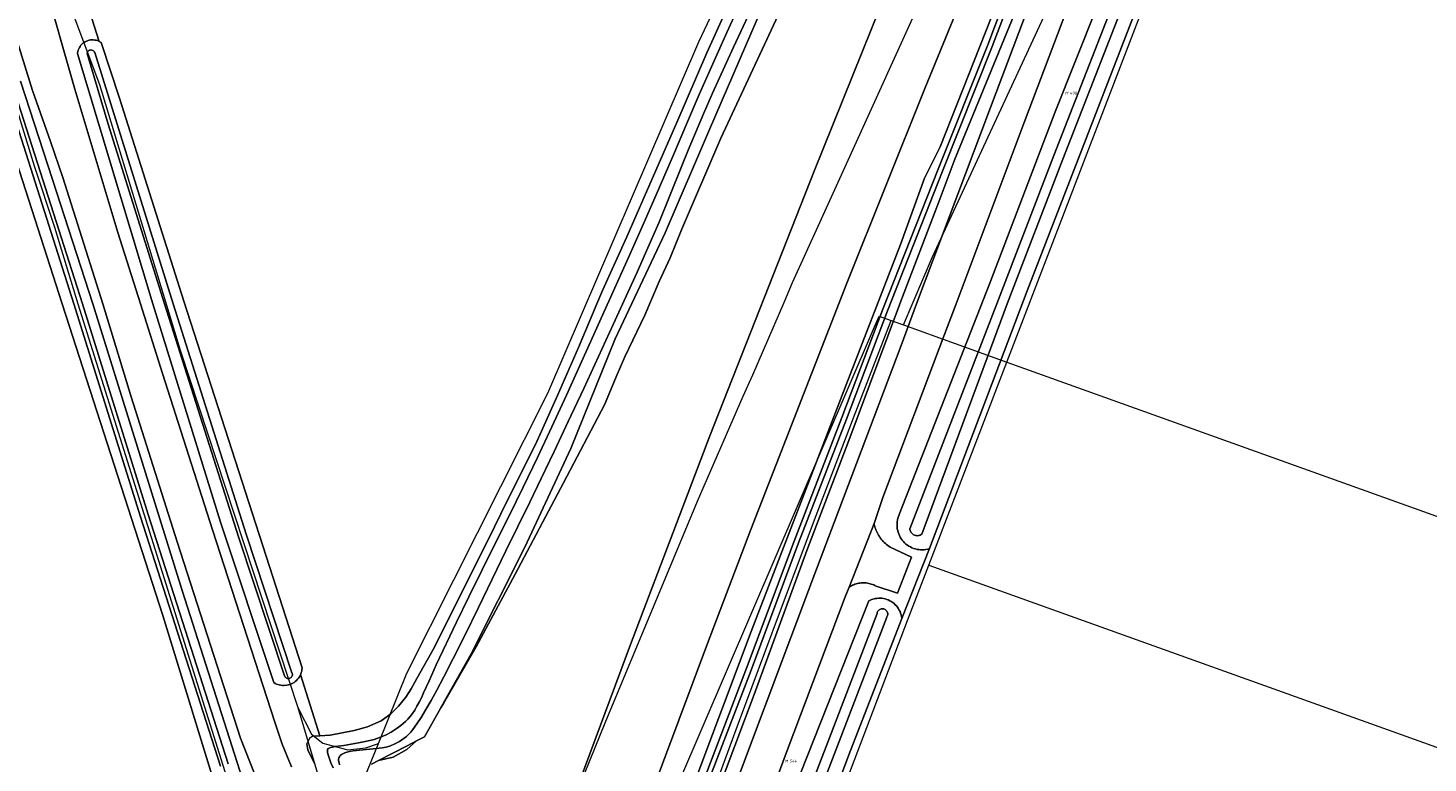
# Model space of a CAD drawing. Header units: metres. Extents: x 250001 to 257773, y 598992 to 609118.
# Tile 218 of 256: x 251445 to 251619, y 602943 to 603034. Entities that reach past the tile are written whole.
import ezdxf
from ezdxf.enums import TextEntityAlignment as Align
from ezdxf.lldxf.tags import DXFTag

# ---------------------------------------------------------------- set-up
doc = ezdxf.new("R2010")
doc.units = ezdxf.units.M
for name, color, linetype, lineweight in [('B-WE-GR-BOUWLAND-GV', 252, 'Continuous', 13), ('B-WE-GR-GRAS-GV', 252, 'Continuous', 13), ('B-WE-GR-GROENVOORZIENING-GV', 252, 'Continuous', 18), ('B-WE-KG-GRENS_PERCEEL-G', 150, 'KG-PERCEEL', 18), ('B-WE-KG-GRENS_PERCEEL-S', 150, 'Continuous', 25), ('B-WE-OG-WATER_SLOOT-GV', 252, 'Continuous', 18), ('B-WE-VH-VERHARDING_GESLOTEN-GV', 252, 'Continuous', 18), ('X-XX-AL-REFERENTIE-G', 7, 'Continuous', 18)]:
    doc.layers.add(name, color=color, linetype=linetype, lineweight=lineweight)
doc.styles.add('NLCS-ISO', font='NLCS-ISO.ttf')
doc.styles.get("Standard").update_dxf_attribs({"font": 'NLCS-ISO.ttf'})
tags = doc.linetypes.add('KG-PERCEEL', pattern='A,5.5,-2,["P",Standard,S=1.8,R=0,X=-0.5,Y=-0.9],-2,5.5,-2,[5,NLCS.SHX,S=0.75,R=0,X=0,Y=0],-2', length=19).pattern_tags.tags
tags[6] = DXFTag(74, 10)

# ---------------------------------------------------------------- blocks, each defined once
blk = doc.blocks.new('SKG-PERCEELNUMMER-SO')
at = {"style": 'NLCS-ISO', "oblique": 10, "flags": 1}
blk.add_attdef('GEMEENTECODE', text='', height=1.8, dxfattribs=at).set_placement((0, 2.55), align=Align.MIDDLE_CENTER)
at = {"style": 'NLCS-ISO', "oblique": 10}
blk.add_attdef('SECTIE', text='', height=1.8, dxfattribs=at).set_placement((-0.5, 0), align=Align.MIDDLE_RIGHT)
blk.add_attdef('PERCEELNUMMER', text='', height=1.8, dxfattribs=at).set_placement((0.5, 0), align=Align.MIDDLE_LEFT)
blk = doc.blocks.new('BS2021-132-Xref-KAD-20210617')
at = {"layer": 'B-WE-KG-GRENS_PERCEEL-G', "flags": 128}
for points in [[(251495.144, 602894.028), (251500.977, 602909.116), (251504.018, 602916.594), (251504.021, 602916.616), (251509.613, 602930.066), (251510.174, 602931.587), (251511.063, 602933.785), (251516.748, 602947.839), (251528.269, 602975.434), (251533.968, 602988.506), (251535.183, 602991.178), (251539.131, 603000.394), (251540.1, 603002.655), (251543.516, 603010.134), (251559.652, 603045.7), (251568.963, 603065.501), (251602.305, 603133.177), (251632.148, 603192.022), (251656.934, 603240.917), (251675.356, 603277.344), (251702.014, 603329.704), (251705.096, 603335.938), (251717.943, 603361.282), (251733.062, 603390.831), (251751, 603426.266), (251766.171, 603456.369), (251779.917, 603483.178), (251781.795, 603486.894)], [(251488.511, 602945.24), (251492.068, 602953.989), (251509.631, 602988.869), (251528.425, 603032.641), (251567.287, 603114.817), (251610.057, 603200.357), (251688.149, 603354.057), (251738.003, 603452.044), (251752.291, 603479.917)], [(251354.727, 603341.226), (251359.938, 603325.712), (251384.352, 603248.674), (251390.32, 603230.499), (251419.345, 603137.186), (251420.701, 603131.489), (251448.098, 603042.516), (251453.795, 603027.325), (251463.831, 602994.231), (251478.479, 602949.745)], [(251410.043, 603129.849), (251421.281, 603093.937), (251429.781, 603066.562), (251436.843, 603044.187), (251439.828, 603036), (251445.656, 603017.187), (251448.171, 603009.562), (251451.093, 603000), (251476.911, 602917.847)], [(251553.921, 602997.377), (251557.565, 603005.85), (251590.659, 603077.206), (251598.078, 603091.743)], [(251566.818, 602992.755), (251583.774, 603036.892), (251603.957, 603088.904)], [(251500.298, 602876.807), (251503.246, 602884.893), (251514.381, 602911.98), (251522.809, 602933.048), (251550.196, 602996.853), (251550.882, 602998.466), (251552.379, 602997.929)], [(251538.478, 602961.473), (251543.066, 602973.642), (251547.7, 602985.794), (251552.379, 602997.929)], [(251552.379, 602997.929), (251553.921, 602997.377)], [(251553.921, 602997.377), (251566.818, 602992.755)], [(251557.093, 602967.442), (251566.818, 602992.755)], [(251566.818, 602992.755), (251815.644, 602903.585)], [(251511.443, 602842.588), (251537.654, 602916.445), (251554.45, 602960.561), (251557.093, 602967.442)], [(251557.093, 602967.442), (251926.698, 602834.991), (251929.334, 602834.046)], [(251504.032, 602865.339), (251508.78, 602879.134), (251513.586, 602892.908), (251518.45, 602906.662), (251523.371, 602920.396), (251528.349, 602934.11), (251533.385, 602947.802), (251538.478, 602961.473)], [(251478.479, 602949.745), (251480.175, 602946.42), (251481.589, 602945.289), (251484.699, 602944.441), (251486.961, 602944.724), (251488.511, 602945.24)], [(251478.479, 602949.745), (251483.053, 602934.429), (251483.503, 602932.923)], [(251483.503, 602932.923), (251488.511, 602945.24)]]:
    blk.add_lwpolyline(points, dxfattribs=at)
at = {"layer": 'B-WE-KG-GRENS_PERCEEL-S', "xscale": 0.2, "yscale": 0.2, "zscale": 0.2}
for p, values in [((251574.544, 603026.239), {'PERCEELNUMMER': '498', 'SECTIE': 'M'}), ((251539.638, 602943.052), {'PERCEELNUMMER': '544', 'SECTIE': 'M'})]:
    blk.add_blockref('SKG-PERCEELNUMMER-SO', p, dxfattribs=at).add_auto_attribs(values)
blk = doc.blocks.new('BS2021-132-Xref-BGT-GRIJS-20210617-aangepast')
at = {"layer": 'B-WE-GR-BOUWLAND-GV', "flags": 128}
for points in [[(251447.506, 602824.216), (251459.224, 602858.093), (251471.865, 602896.915), (251475.395, 602908.843), (251476.399, 602914.721), (251475.968, 602916.212), (251473.83, 602921.824), (251473.673, 602921.878), (251473.495, 602921.956), (251473.324, 602922.048), (251473.162, 602922.154), (251473.008, 602922.273), (251472.865, 602922.404), (251472.777, 602922.497), (251470.803, 602930.72), (251468.939, 602937.57), (251461.684, 602961.172), (251449.124, 603000), (251440.398, 603026.975), (251437.492, 603035.961)], [(251451.353, 603040.161), (251453.727, 603032.696), (251453.836, 603032.641), (251453.985, 603032.55), (251456.256, 603025.621), (251464.275, 603000.323), (251474.521, 602968.591), (251479.021, 602954.687), (251479.018, 602954.638), (251478.999, 602954.447), (251478.964, 602954.258), (251478.913, 602954.073), (251478.848, 602953.893), (251478.815, 602953.822), (251481.235, 602946.214), (251482.527, 602946.305), (251485.482, 602946.856), (251487.168, 602947.317), (251488.88, 602948.054), (251490.063, 602948.962), (251491.035, 602949.911), (251491.956, 602951.006), (251492.598, 602952.046), (251493.288, 602953.332), (251495.497, 602957.253), (251498.094, 602962.436), (251502.203, 602970.619), (251504.555, 602975.475), (251508.097, 602982.494), (251510.848, 602988.59), (251513.454, 602994.586), (251515.745, 603000), (251516.452, 603001.67), (251519.461, 603008.351), (251522.905, 603016.231), (251525.675, 603022.608), (251529.415, 603031.258), (251534.117, 603041.64)]]:
    blk.add_lwpolyline(points, dxfattribs=at)
at = {"layer": 'B-WE-GR-GRAS-GV', "flags": 128}
for points in [[(251591.696, 603059.348), (251576.695, 603020.578), (251569.332, 603001.623), (251557.164, 602969.518), (251553.721, 602960.808), (251547.135, 602943.849), (251533.457, 602907.39), (251522.06, 602875.01), (251515.926, 602857.142), (251515.729, 602857.029), (251515.525, 602856.931), (251515.314, 602856.847), (251515.098, 602856.778), (251514.877, 602856.725), (251514.653, 602856.687), (251514.43, 602856.665), (251513.897, 602855.47), (251511.923, 602850.324)], [(251536.51, 603037.283), (251529.782, 603021.71), (251524.251, 603008.855), (251518.034, 602995.644), (251512.488, 602981.974), (251506.749, 602969.694), (251500.089, 602956.433), (251496.8, 602950.588), (251496.294, 602949.688), (251496.612, 602950.218), (251500.7, 602957.29), (251505.56, 602966.318), (251511.587, 602977.692), (251516.701, 602987.446), (251518.261, 602991.193), (251519.2, 602993.385), (251521.71, 602998.607), (251523.504, 603002.777), (251524.851, 603005.727), (251526.292, 603009.231), (251531.157, 603020.624), (251538.306, 603035.962)]]:
    blk.add_lwpolyline(points, dxfattribs=at)
blk.add_lwpolyline([(251493.28, 602945.57), (251492.029, 602944.927), (251488.551, 602943.139), (251490.371, 602943.531), (251492.06, 602944.518)], close=True, dxfattribs=at)
at = {"layer": 'B-WE-GR-GROENVOORZIENING-GV', "flags": 128}
for points in [[(251460.286, 602718.613), (251463.271, 602729.138), (251471.55, 602757.126), (251473.725, 602764.544), (251476.854, 602774.502), (251480.779, 602787.351), (251485.315, 602801.67), (251489.201, 602813.848), (251493.902, 602828.359), (251498.959, 602843.703), (251505.168, 602862.242), (251511.254, 602879.881), (251518.449, 602900.561), (251524.437, 602917.151), (251530.177, 602932.593), (251543.09, 602966.959), (251553.625, 602994.827), (251555.57, 603000), (251564.764, 603024.45), (251586.187, 603081.212), (251596.475, 603108.426), (251598.722, 603115.046), (251601.067, 603122.392), (251602.866, 603128.407)], [(251570.642, 603043.13), (251561.638, 603021.264), (251560.31, 603018.037), (251558.349, 603012.705), (251553.473, 603000), (251553.43, 602999.889), (251547.141, 602982.964), (251541.878, 602969.274), (251535.312, 602951.371), (251528.226, 602932.498), (251521.194, 602913.958), (251514.577, 602895.659), (251508.988, 602880.017), (251504.227, 602865.897), (251499.809, 602852.425)], [(251446.827, 603040.314), (251450.695, 603026.75), (251456.049, 603008.899), (251458.874, 603000), (251461.624, 602991.338), (251467.855, 602971.864), (251467.859, 602971.871), (251475.597, 602947.923), (251476.524, 602945.155), (251477.713, 602942.347)], [(251480.58, 602942.663), (251479.72, 602944.469), (251479.618, 602945.207), (251479.99, 602945.973), (251480.34, 602946.15), (251481.235, 602946.214), (251478.815, 602953.822), (251478.767, 602953.719), (251478.672, 602953.552), (251478.564, 602953.394), (251478.443, 602953.245), (251478.31, 602953.107), (251478.165, 602952.98), (251478.011, 602952.866), (251477.848, 602952.765), (251477.677, 602952.678), (251477.499, 602952.606), (251477.316, 602952.548), (251477.129, 602952.506), (251476.747, 602952.47), (251476.555, 602952.475), (251476.365, 602952.497), (251476.177, 602952.535), (251475.992, 602952.588), (251475.813, 602952.656), (251475.64, 602952.739), (251475.474, 602952.836), (251468.859, 602972.829), (251460.402, 603000), (251451.023, 603031.177), (251451.034, 603031.266), (251451.069, 603031.437), (251451.119, 603031.604), (251451.183, 603031.766), (251451.263, 603031.921), (251451.356, 603032.068), (251451.462, 603032.207), (251451.581, 603032.334), (251451.711, 603032.451), (251451.851, 603032.555), (251452, 603032.646), (251452.156, 603032.722), (251452.487, 603032.831), (251452.658, 603032.863), (251452.832, 603032.878), (251453.006, 603032.878), (251453.179, 603032.861), (251453.351, 603032.829), (251453.518, 603032.782), (251453.681, 603032.719), (251453.727, 603032.696), (251451.353, 603040.161)], [(251443.917, 603027.737), (251447.902, 603015.488), (251452.935, 603000), (251464.09, 602964.287), (251471.604, 602940.795)], [(251474.195, 602938.629), (251471.331, 602945.911), (251463.437, 602970.382), (251457.713, 602988.421), (251454.187, 603000), (251449.213, 603015.718), (251447.652, 603020.217), (251447.665, 603020.211), (251445.432, 603026.555), (251435.467, 603058.534)], [(251473.801, 602826.128), (251485.549, 602861.6), (251496.503, 602893.259), (251507.93, 602925.321), (251519.917, 602957.575), (251529.789, 602983.554), (251542.809, 603016.522), (251554.75, 603046.235)], [(251538.306, 603035.962), (251531.157, 603020.624), (251526.292, 603009.231), (251524.851, 603005.727), (251523.504, 603002.777), (251521.71, 602998.607), (251519.2, 602993.385), (251518.261, 602991.193), (251516.701, 602987.446), (251511.587, 602977.692), (251505.56, 602966.318), (251500.7, 602957.29), (251496.612, 602950.218), (251496.294, 602949.688), (251494.26, 602946.074), (251493.28, 602945.57), (251492.06, 602944.518), (251490.371, 602943.531), (251488.551, 602943.139), (251487.671, 602942.687)], [(251578.894, 603048.836), (251568.979, 603022.59), (251560.483, 603000), (251558.967, 602995.969), (251551.367, 602975.89), (251550.259, 602972.66), (251550.275, 602972.578), (251550.318, 602972.393), (251550.369, 602972.211), (251550.427, 602972.031), (251550.493, 602971.854), (251550.566, 602971.679), (251550.647, 602971.508), (251550.734, 602971.341), (251550.829, 602971.177), (251550.931, 602971.017), (251551.039, 602970.862), (251551.154, 602970.712), (251551.275, 602970.566), (251551.402, 602970.426), (251551.534, 602970.291), (251551.673, 602970.162), (251551.817, 602970.039), (251551.965, 602969.922), (251552.119, 602969.812), (251552.277, 602969.708), (251554.937, 602968.462), (251553.183, 602963.969), (251550.411, 602964.901), (251550.37, 602964.922), (251550.224, 602964.99), (251550.076, 602965.05), (251549.924, 602965.103), (251549.77, 602965.148), (251549.614, 602965.186), (251549.457, 602965.216), (251549.298, 602965.238), (251549.138, 602965.252), (251548.977, 602965.258), (251548.817, 602965.256), (251548.657, 602965.246), (251548.497, 602965.228), (251548.339, 602965.202), (251548.182, 602965.168), (251548.027, 602965.126), (251547.875, 602965.077), (251547.725, 602965.021), (251547.578, 602964.956), (251547.434, 602964.885), (251547.294, 602964.806), (251547.158, 602964.721), (251546.662, 602963.513), (251539.441, 602944.367), (251533.932, 602929.507)], [(251540.188, 602939.234), (251549.597, 602962.999), (251549.785, 602963.094), (251549.98, 602963.174), (251550.386, 602963.29), (251550.594, 602963.325), (251550.804, 602963.343), (251551.016, 602963.346), (251551.226, 602963.333), (251551.435, 602963.303), (251551.642, 602963.258), (251551.844, 602963.198), (251552.041, 602963.122), (251552.232, 602963.032), (251552.415, 602962.928), (251552.59, 602962.81), (251552.756, 602962.679), (251552.911, 602962.535), (251553.055, 602962.381), (251553.187, 602962.216), (251553.306, 602962.041), (251553.411, 602961.859), (251553.502, 602961.668), (251553.579, 602961.471), (251553.64, 602961.269), (251553.686, 602961.063), (251553.717, 602960.854), (251553.721, 602960.808), (251557.164, 602969.518), (251556.95, 602969.458), (251556.732, 602969.413), (251556.511, 602969.384), (251556.067, 602969.374), (251555.845, 602969.393), (251555.626, 602969.428), (251555.409, 602969.479), (251555.197, 602969.545), (251554.99, 602969.626), (251554.789, 602969.722), (251554.596, 602969.832), (251554.411, 602969.955), (251554.235, 602970.092), (251554.07, 602970.241), (251553.916, 602970.401), (251553.773, 602970.572), (251553.644, 602970.753), (251553.527, 602970.942), (251553.425, 602971.14), (251553.337, 602971.344), (251553.264, 602971.554), (251553.207, 602971.769), (251553.164, 602971.987), (251553.138, 602972.208), (251553.128, 602972.43), (251553.133, 602972.653), (251553.155, 602972.874), (251553.192, 602973.093), (251553.245, 602973.309), (251553.314, 602973.521), (251553.397, 602973.727), (251553.408, 602973.751), (251564.704, 603002.59), (251572.846, 603023.903), (251585.741, 603056.324)], [(251566.305, 603050.514), (251556.58, 603026.822), (251546.878, 603002.597), (251534.898, 602971.888), (251529.518, 602957.7), (251520.482, 602933.487), (251511.355, 602908.488), (251502.038, 602881.983), (251495.607, 602863.342), (251488.831, 602843.573)], [(251490.416, 602833.695), (251499.242, 602860.251), (251506.454, 602881.151), (251514.251, 602902.963), (251521.538, 602922.873), (251527.675, 602939.833), (251534.947, 602959.195), (251546.312, 602988.61), (251553.544, 603007.375), (251556.539, 603015.644), (251558.506, 603019.573), (251564.833, 603035.632)]]:
    blk.add_lwpolyline(points, dxfattribs=at)
at = {"layer": 'B-WE-OG-WATER_SLOOT-GV', "flags": 128}
for points in [[(251534.117, 603041.64), (251529.415, 603031.258), (251525.675, 603022.608), (251522.905, 603016.231), (251519.461, 603008.351), (251516.452, 603001.67), (251515.745, 603000), (251513.454, 602994.586), (251510.848, 602988.59), (251508.097, 602982.494), (251504.555, 602975.475), (251502.203, 602970.619), (251498.094, 602962.436), (251495.497, 602957.253), (251493.288, 602953.332), (251492.598, 602952.046), (251491.956, 602951.006), (251491.035, 602949.911), (251490.063, 602948.962), (251488.88, 602948.054), (251487.168, 602947.317), (251485.482, 602946.856), (251482.527, 602946.305), (251481.235, 602946.214), (251480.34, 602946.15), (251479.99, 602945.973), (251479.618, 602945.207), (251479.72, 602944.469), (251480.58, 602942.663)], [(251487.671, 602942.687), (251488.551, 602943.139), (251492.029, 602944.927), (251493.28, 602945.57), (251494.26, 602946.074), (251496.294, 602949.688), (251496.8, 602950.588), (251500.089, 602956.433), (251506.749, 602969.694), (251512.488, 602981.974), (251518.034, 602995.644), (251524.251, 603008.855), (251529.782, 603021.71), (251536.51, 603037.283)], [(251535.789, 603038.496), (251532.747, 603031.955), (251530.156, 603026.224), (251529.03, 603023.662), (251528.017, 603021.304), (251527.117, 603019.148), (251526.33, 603017.194), (251524.885, 603013.589), (251523.475, 603010.18), (251522.1, 603006.968), (251520.759, 603003.953), (251517.771, 602997.416), (251514.1, 602989.472), (251512.175, 602985.343), (251510.411, 602981.604), (251508.808, 602978.256), (251507.367, 602975.299), (251504.407, 602969.259), (251500.968, 602962.188), (251499.266, 602958.7), (251497.837, 602955.819), (251496.681, 602953.548), (251495.799, 602951.885), (251495.084, 602950.604), (251494.433, 602949.476), (251493.846, 602948.501), (251493.322, 602947.68), (251492.818, 602946.986), (251492.557, 602946.677), (251492.29, 602946.394), (251492.016, 602946.136), (251491.737, 602945.904), (251491.452, 602945.697), (251491.16, 602945.515), (251490.582, 602945.212), (251490.024, 602944.976), (251489.488, 602944.808), (251488.972, 602944.707), (251487.868, 602944.581), (251486.575, 602944.466), (251485.385, 602944.339), (251484.939, 602944.263), (251484.592, 602944.177), (251484.317, 602944.083), (251484.088, 602943.979), (251483.906, 602943.866), (251483.769, 602943.743), (251483.671, 602943.608), (251483.602, 602943.459), (251483.564, 602943.295), (251483.556, 602943.118), (251483.614, 602942.837), (251483.677, 602942.58)], [(251482.894, 602942.208), (251482.576, 602942.842), (251482.247, 602943.837), (251482.185, 602944.112), (251482.165, 602944.331), (251482.187, 602944.496), (251482.249, 602944.606), (251482.366, 602944.684), (251482.551, 602944.752), (251482.804, 602944.811), (251483.124, 602944.86), (251484.204, 602945.021), (251486.027, 602945.326), (251487.066, 602945.531), (251487.988, 602945.767), (251488.793, 602946.035), (251489.482, 602946.334), (251490.106, 602946.674), (251490.716, 602947.065), (251491.314, 602947.507), (251491.898, 602948), (251492.187, 602948.283), (251492.473, 602948.612), (251492.758, 602948.988), (251493.041, 602949.41), (251493.322, 602949.879), (251493.601, 602950.395), (251493.879, 602950.957), (251494.155, 602951.566), (251494.823, 602953.064), (251495.729, 602955.028), (251498.25, 602960.357), (251499.782, 602963.534), (251501.383, 602966.804), (251503.053, 602970.165), (251504.792, 602973.618), (251506.569, 602977.18), (251508.352, 602980.866), (251510.14, 602984.676), (251511.935, 602988.611), (251519.657, 603005.795), (251521.657, 603010.277), (251523.53, 603014.532), (251525.275, 603018.561), (251526.895, 603022.363), (251528.489, 603026.094), (251530.161, 603029.909), (251531.91, 603033.809), (251533.737, 603037.794)], [(251533.737, 603037.794), (251531.91, 603033.809), (251530.161, 603029.909), (251528.489, 603026.094), (251526.895, 603022.363), (251525.275, 603018.561), (251523.53, 603014.532), (251521.657, 603010.277), (251519.657, 603005.795), (251511.935, 602988.611), (251510.14, 602984.676), (251508.352, 602980.866), (251506.569, 602977.18), (251504.792, 602973.618), (251503.053, 602970.165), (251501.383, 602966.804), (251499.782, 602963.534), (251498.25, 602960.357), (251495.729, 602955.028), (251494.823, 602953.064), (251494.155, 602951.566), (251493.879, 602950.957), (251493.601, 602950.395), (251493.322, 602949.879), (251493.041, 602949.41), (251492.758, 602948.988), (251492.473, 602948.612), (251492.187, 602948.283), (251491.898, 602948), (251491.314, 602947.507), (251490.716, 602947.065), (251490.106, 602946.674), (251489.482, 602946.334), (251488.793, 602946.035), (251487.988, 602945.767), (251487.066, 602945.531), (251486.027, 602945.326), (251484.204, 602945.021), (251483.124, 602944.86), (251482.804, 602944.811), (251482.551, 602944.752), (251482.366, 602944.684), (251482.249, 602944.606), (251482.187, 602944.496), (251482.165, 602944.331), (251482.185, 602944.112), (251482.247, 602943.837), (251482.576, 602942.842), (251482.894, 602942.208)], [(251483.677, 602942.58), (251483.614, 602942.837), (251483.556, 602943.118), (251483.564, 602943.295), (251483.602, 602943.459), (251483.671, 602943.608), (251483.769, 602943.743), (251483.906, 602943.866), (251484.088, 602943.979), (251484.317, 602944.083), (251484.592, 602944.177), (251484.939, 602944.263), (251485.385, 602944.339), (251486.575, 602944.466), (251487.868, 602944.581), (251488.972, 602944.707), (251489.488, 602944.808), (251490.024, 602944.976), (251490.582, 602945.212), (251491.16, 602945.515), (251491.452, 602945.697), (251491.737, 602945.904), (251492.016, 602946.136), (251492.29, 602946.394), (251492.557, 602946.677), (251492.818, 602946.986), (251493.322, 602947.68), (251493.846, 602948.501), (251494.433, 602949.476), (251495.084, 602950.604), (251495.799, 602951.885), (251496.681, 602953.548), (251497.837, 602955.819), (251499.266, 602958.7), (251500.968, 602962.188), (251504.407, 602969.259), (251507.367, 602975.299), (251508.808, 602978.256), (251510.411, 602981.604), (251512.175, 602985.343), (251514.1, 602989.472), (251517.771, 602997.416), (251520.759, 603003.953), (251522.1, 603006.968), (251523.475, 603010.18), (251524.885, 603013.589), (251526.33, 603017.194), (251527.117, 603019.148), (251528.017, 603021.304), (251529.03, 603023.662), (251530.156, 603026.224), (251532.747, 603031.955), (251535.789, 603038.496)], [(251585.741, 603056.324), (251572.846, 603023.903), (251564.704, 603002.59), (251553.408, 602973.751), (251553.397, 602973.727), (251553.314, 602973.521), (251553.245, 602973.309), (251553.192, 602973.093), (251553.155, 602972.874), (251553.133, 602972.653), (251553.128, 602972.43), (251553.138, 602972.208), (251553.164, 602971.987), (251553.207, 602971.769), (251553.264, 602971.554), (251553.337, 602971.344), (251553.425, 602971.14), (251553.527, 602970.942), (251553.644, 602970.753), (251553.773, 602970.572), (251553.916, 602970.401), (251554.07, 602970.241), (251554.235, 602970.092), (251554.411, 602969.955), (251554.596, 602969.832), (251554.789, 602969.722), (251554.99, 602969.626), (251555.197, 602969.545), (251555.409, 602969.479), (251555.626, 602969.428), (251555.845, 602969.393), (251556.067, 602969.374), (251556.511, 602969.384), (251556.732, 602969.413), (251556.95, 602969.458), (251557.164, 602969.518), (251569.332, 603001.623), (251576.695, 603020.578), (251591.696, 603059.348)], [(251582.962, 603041.56), (251573.772, 603018.032), (251566.833, 603000), (251556.219, 602971.34), (251556.12, 602971.27), (251556.014, 602971.213), (251555.9, 602971.17), (251555.782, 602971.143), (251555.661, 602971.131), (251555.54, 602971.136), (251555.42, 602971.156), (251555.304, 602971.191), (251555.193, 602971.242), (251555.09, 602971.306), (251554.996, 602971.383), (251554.913, 602971.472), (251554.843, 602971.571), (251554.786, 602971.678), (251554.743, 602971.791), (251554.716, 602971.909), (251554.708, 602971.977), (251565.547, 603000), (251572.653, 603018.466), (251581.845, 603041.998)], [(251581.845, 603041.998), (251572.653, 603018.466), (251565.547, 603000), (251554.708, 602971.977), (251554.716, 602971.909), (251554.743, 602971.791), (251554.786, 602971.678), (251554.843, 602971.571), (251554.913, 602971.472), (251554.996, 602971.383), (251555.09, 602971.306), (251555.193, 602971.242), (251555.304, 602971.191), (251555.42, 602971.156), (251555.54, 602971.136), (251555.661, 602971.131), (251555.782, 602971.143), (251555.9, 602971.17), (251556.014, 602971.213), (251556.12, 602971.27), (251556.219, 602971.34), (251566.833, 603000), (251573.772, 603018.032), (251582.962, 603041.56)], [(251499.809, 602852.425), (251504.227, 602865.897), (251508.988, 602880.017), (251514.577, 602895.659), (251521.194, 602913.958), (251528.226, 602932.498), (251535.312, 602951.371), (251541.878, 602969.274), (251547.141, 602982.964), (251553.43, 602999.889), (251553.473, 603000), (251558.349, 603012.705), (251560.31, 603018.037), (251561.638, 603021.264), (251570.642, 603043.13)], [(251564.833, 603035.632), (251558.506, 603019.573), (251556.539, 603015.644), (251553.544, 603007.375), (251546.312, 602988.61), (251534.947, 602959.195), (251527.675, 602939.833), (251521.538, 602922.873), (251514.251, 602902.963), (251506.454, 602881.151), (251499.242, 602860.251), (251490.416, 602833.695)], [(251495.073, 602843.66), (251500.916, 602860.983), (251507.77, 602881.318), (251512.23, 602894.663), (251517.523, 602909.554), (251522.767, 602924.006), (251528.215, 602938.521), (251534.385, 602954.612), (251540.306, 602970.438), (251546.271, 602985.841), (251551.373, 602999.342), (251558.25, 603016.758), (251564.426, 603032.274), (251568.724, 603043.652)], [(251569.282, 603043.441), (251564.982, 603032.058), (251558.805, 603016.538), (251551.929, 602999.126), (251546.829, 602985.628), (251540.863, 602970.225), (251534.944, 602954.4), (251528.773, 602938.309), (251523.327, 602923.8), (251518.084, 602909.352), (251512.794, 602894.469), (251508.336, 602881.128), (251501.482, 602860.792), (251495.547, 602843.502)], [(251568.724, 603043.652), (251564.426, 603032.274), (251558.25, 603016.758), (251551.373, 602999.342), (251546.271, 602985.841), (251540.306, 602970.438), (251534.385, 602954.612), (251528.215, 602938.521), (251522.767, 602924.006), (251517.523, 602909.554), (251512.23, 602894.663), (251507.77, 602881.318), (251500.916, 602860.983), (251495.073, 602843.66)], [(251495.547, 602843.502), (251501.482, 602860.792), (251508.336, 602881.128), (251512.794, 602894.469), (251518.084, 602909.352), (251523.327, 602923.8), (251528.773, 602938.309), (251534.944, 602954.4), (251540.863, 602970.225), (251546.829, 602985.628), (251551.929, 602999.126), (251558.805, 603016.538), (251564.982, 603032.058), (251569.282, 603043.441)], [(251440.398, 603026.975), (251449.124, 603000), (251461.684, 602961.172), (251468.939, 602937.57)], [(251471.604, 602940.795), (251464.09, 602964.287), (251452.935, 603000), (251447.902, 603015.488), (251443.917, 603027.737)], [(251442.999, 603027.103), (251446.717, 603015.446), (251451.642, 603000), (251459.822, 602973.768), (251469.813, 602942.725)], [(251468.857, 602942.432), (251458.869, 602973.466), (251450.592, 603000), (251445.765, 603015.142), (251442.047, 603026.799)], [(251442.047, 603026.799), (251445.765, 603015.142), (251450.592, 603000), (251458.869, 602973.466), (251468.857, 602942.432)], [(251469.813, 602942.725), (251459.822, 602973.768), (251451.642, 603000), (251446.717, 603015.446), (251442.999, 603027.103)], [(251533.457, 602907.39), (251547.135, 602943.849), (251553.721, 602960.808), (251553.717, 602960.854), (251553.686, 602961.063), (251553.64, 602961.269), (251553.579, 602961.471), (251553.502, 602961.668), (251553.411, 602961.859), (251553.306, 602962.041), (251553.187, 602962.216), (251553.055, 602962.381), (251552.911, 602962.535), (251552.756, 602962.679), (251552.59, 602962.81), (251552.415, 602962.928), (251552.232, 602963.032), (251552.041, 602963.122), (251551.844, 602963.198), (251551.642, 602963.258), (251551.435, 602963.303), (251551.226, 602963.333), (251551.016, 602963.346), (251550.804, 602963.343), (251550.594, 602963.325), (251550.386, 602963.29), (251549.98, 602963.174), (251549.785, 602963.094), (251549.597, 602962.999), (251540.188, 602939.234)], [(251532.937, 602915.385), (251544.508, 602945.404), (251550.637, 602961.456), (251550.659, 602961.557), (251550.696, 602961.654), (251550.748, 602961.743), (251550.812, 602961.824), (251550.889, 602961.893), (251550.975, 602961.95), (251551.069, 602961.993), (251551.168, 602962.021), (251551.271, 602962.034), (251551.374, 602962.03), (251551.475, 602962.01), (251551.573, 602961.975), (251551.663, 602961.926), (251551.745, 602961.863), (251551.816, 602961.788), (251551.875, 602961.703), (251551.92, 602961.611), (251551.951, 602961.512), (251551.965, 602961.41), (251551.964, 602961.306), (251551.946, 602961.205), (251551.914, 602961.106), (251551.866, 602961.015), (251551.852, 602960.993), (251545.722, 602944.938), (251534.158, 602914.939)], [(251534.158, 602914.939), (251545.722, 602944.938), (251551.852, 602960.993), (251551.866, 602961.015), (251551.914, 602961.106), (251551.946, 602961.205), (251551.964, 602961.306), (251551.965, 602961.41), (251551.951, 602961.512), (251551.92, 602961.611), (251551.875, 602961.703), (251551.816, 602961.788), (251551.745, 602961.863), (251551.663, 602961.926), (251551.573, 602961.975), (251551.475, 602962.01), (251551.374, 602962.03), (251551.271, 602962.034), (251551.168, 602962.021), (251551.069, 602961.993), (251550.975, 602961.95), (251550.889, 602961.893), (251550.812, 602961.824), (251550.748, 602961.743), (251550.696, 602961.654), (251550.659, 602961.557), (251550.637, 602961.456), (251544.508, 602945.404), (251532.937, 602915.385)]]:
    blk.add_lwpolyline(points, dxfattribs=at)
for points in [[(251453.179, 603032.861), (251453.006, 603032.878), (251452.832, 603032.878), (251452.658, 603032.863), (251452.487, 603032.831), (251452.156, 603032.722), (251452, 603032.646), (251451.851, 603032.555), (251451.711, 603032.451), (251451.581, 603032.334), (251451.462, 603032.207), (251451.356, 603032.068), (251451.263, 603031.921), (251451.183, 603031.766), (251451.119, 603031.604), (251451.069, 603031.437), (251451.034, 603031.266), (251451.023, 603031.177), (251460.402, 603000), (251468.859, 602972.829), (251475.474, 602952.836), (251475.64, 602952.739), (251475.813, 602952.656), (251475.992, 602952.588), (251476.177, 602952.535), (251476.365, 602952.497), (251476.555, 602952.475), (251476.747, 602952.47), (251477.129, 602952.506), (251477.316, 602952.548), (251477.499, 602952.606), (251477.677, 602952.678), (251477.848, 602952.765), (251478.011, 602952.866), (251478.165, 602952.98), (251478.31, 602953.107), (251478.443, 602953.245), (251478.564, 602953.394), (251478.672, 602953.552), (251478.767, 602953.719), (251478.815, 602953.822), (251478.848, 602953.893), (251478.913, 602954.073), (251478.964, 602954.258), (251478.999, 602954.447), (251479.018, 602954.638), (251479.021, 602954.687), (251474.521, 602968.591), (251464.275, 603000.323), (251456.256, 603025.621), (251453.985, 603032.55), (251453.836, 603032.641), (251453.727, 603032.696), (251453.681, 603032.719), (251453.518, 603032.782), (251453.351, 603032.829)], [(251452.597, 603031.614), (251452.685, 603031.627), (251452.942, 603031.571), (251453.016, 603031.523), (251453.081, 603031.462), (251453.133, 603031.39), (251453.172, 603031.311), (251453.177, 603031.299), (251462.959, 603000), (251472.046, 602971.299), (251477.751, 602954.063), (251477.76, 602954.044), (251477.789, 602953.959), (251477.803, 602953.871), (251477.8, 602953.782), (251477.782, 602953.694), (251477.748, 602953.611), (251477.7, 602953.536), (251477.64, 602953.47), (251477.569, 602953.415), (251477.489, 602953.374), (251477.403, 602953.348), (251477.314, 602953.338), (251477.225, 602953.343), (251477.138, 602953.365), (251477.056, 602953.401), (251476.982, 602953.451), (251476.918, 602953.514), (251476.867, 602953.587), (251476.829, 602953.668), (251471.095, 602970.992), (251461.883, 603000), (251454.874, 603022.383), (251452.222, 603031.17), (251452.236, 603031.258), (251452.266, 603031.341), (251452.31, 603031.418), (251452.436, 603031.542), (251452.513, 603031.585)], [(251462.959, 603000), (251453.177, 603031.299), (251453.172, 603031.311), (251453.133, 603031.39), (251453.081, 603031.462), (251453.016, 603031.523), (251452.942, 603031.571), (251452.685, 603031.627), (251452.597, 603031.614), (251452.513, 603031.585), (251452.436, 603031.542), (251452.31, 603031.418), (251452.266, 603031.341), (251452.236, 603031.258), (251452.222, 603031.17), (251454.874, 603022.383), (251461.883, 603000), (251471.095, 602970.992), (251476.829, 602953.668), (251476.867, 602953.587), (251476.918, 602953.514), (251476.982, 602953.451), (251477.056, 602953.401), (251477.138, 602953.365), (251477.225, 602953.343), (251477.314, 602953.338), (251477.403, 602953.348), (251477.489, 602953.374), (251477.569, 602953.415), (251477.64, 602953.47), (251477.7, 602953.536), (251477.748, 602953.611), (251477.782, 602953.694), (251477.8, 602953.782), (251477.803, 602953.871), (251477.789, 602953.959), (251477.76, 602954.044), (251477.751, 602954.063), (251472.046, 602971.299)]]:
    blk.add_lwpolyline(points, close=True, dxfattribs=at)
at = {"layer": 'B-WE-VH-VERHARDING_GESLOTEN-GV', "flags": 128}
for points in [[(251435.467, 603058.534), (251445.432, 603026.555), (251447.665, 603020.211), (251447.652, 603020.217), (251449.213, 603015.718), (251454.187, 603000), (251457.713, 602988.421), (251463.437, 602970.382), (251471.331, 602945.911), (251474.195, 602938.629)], [(251477.713, 602942.347), (251476.524, 602945.155), (251475.597, 602947.923), (251467.859, 602971.871), (251467.855, 602971.864), (251461.624, 602991.338), (251458.874, 603000), (251456.049, 603008.899), (251450.695, 603026.75), (251446.827, 603040.314)], [(251602.866, 603128.407), (251601.067, 603122.392), (251598.722, 603115.046), (251596.475, 603108.426), (251586.187, 603081.212), (251564.764, 603024.45), (251555.57, 603000), (251553.625, 602994.827), (251543.09, 602966.959), (251530.177, 602932.593), (251524.437, 602917.151), (251518.449, 602900.561), (251511.254, 602879.881), (251505.168, 602862.242), (251498.959, 602843.703), (251493.902, 602828.359), (251489.201, 602813.848), (251485.315, 602801.67), (251480.779, 602787.351), (251476.854, 602774.502), (251473.725, 602764.544), (251471.55, 602757.126), (251463.271, 602729.138), (251460.286, 602718.613)], [(251506.311, 602851.171), (251509.141, 602859.578), (251509.15, 602859.656), (251509.175, 602859.812), (251509.208, 602859.966), (251509.249, 602860.118), (251509.914, 602862.241), (251518.197, 602885.923), (251525.38, 602906.341), (251531.248, 602922.527), (251533.932, 602929.507), (251539.441, 602944.367), (251546.662, 602963.513), (251547.158, 602964.721), (251550.259, 602972.66), (251551.367, 602975.89), (251558.967, 602995.969), (251560.483, 603000), (251568.979, 603022.59), (251578.894, 603048.836)], [(251554.75, 603046.235), (251542.809, 603016.522), (251529.789, 602983.554), (251519.917, 602957.575), (251507.93, 602925.321), (251496.503, 602893.259), (251485.549, 602861.6), (251473.801, 602826.128)], [(251488.831, 602843.573), (251495.607, 602863.342), (251502.038, 602881.983), (251511.355, 602908.488), (251520.482, 602933.487), (251529.518, 602957.7), (251534.898, 602971.888), (251546.878, 603002.597), (251556.58, 603026.822), (251566.305, 603050.514)]]:
    blk.add_lwpolyline(points, dxfattribs=at)
blk.add_lwpolyline([(251554.937, 602968.462), (251552.277, 602969.708), (251552.119, 602969.812), (251551.965, 602969.922), (251551.817, 602970.039), (251551.673, 602970.162), (251551.534, 602970.291), (251551.402, 602970.426), (251551.275, 602970.566), (251551.154, 602970.712), (251551.039, 602970.862), (251550.931, 602971.017), (251550.829, 602971.177), (251550.734, 602971.341), (251550.647, 602971.508), (251550.566, 602971.679), (251550.493, 602971.854), (251550.427, 602972.031), (251550.369, 602972.211), (251550.318, 602972.393), (251550.275, 602972.578), (251550.259, 602972.66), (251547.158, 602964.721), (251547.294, 602964.806), (251547.434, 602964.885), (251547.578, 602964.956), (251547.725, 602965.021), (251547.875, 602965.077), (251548.027, 602965.126), (251548.182, 602965.168), (251548.339, 602965.202), (251548.497, 602965.228), (251548.657, 602965.246), (251548.817, 602965.256), (251548.977, 602965.258), (251549.138, 602965.252), (251549.298, 602965.238), (251549.457, 602965.216), (251549.614, 602965.186), (251549.77, 602965.148), (251549.924, 602965.103), (251550.076, 602965.05), (251550.224, 602964.99), (251550.37, 602964.922), (251550.411, 602964.901), (251553.183, 602963.969)], close=True, dxfattribs=at)

msp = doc.modelspace()

# ---------------------------------------------------------------- block references
at = {"layer": 'X-XX-AL-REFERENTIE-G'}
for name in ['BS2021-132-Xref-BGT-GRIJS-20210617-aangepast', 'BS2021-132-Xref-KAD-20210617']:
    msp.add_blockref(name, (0, 0), dxfattribs=at)

doc.saveas('drawing.dxf')
